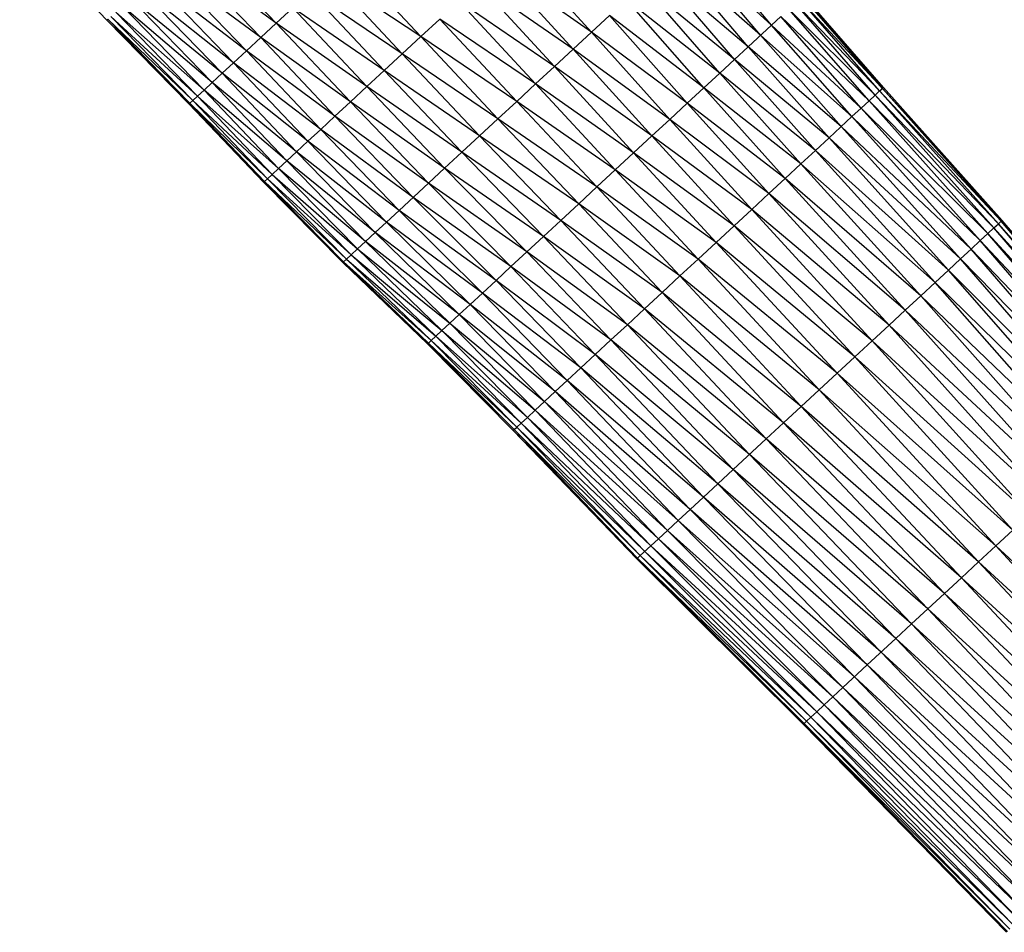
# Paper-space layout '_Right' of a CAD drawing. Header units: millimetres. Extents: x -464 to -1, y 0 to 650.
# Tile 22 of 50: x -191 to -131, y 215 to 270. Entities that reach past the tile are written whole.
import ezdxf

# ---------------------------------------------------------------- set-up
doc = ezdxf.new("R2010")
doc.units = ezdxf.units.MM

psp = doc.layouts.new('_Right')

# ---------------------------------------------------------------- linework, layer by layer
at = {"color": 7, "linetype": 'Continuous', "lineweight": 25}
for p, q in [((-190.977, 275.84), (-185.704, 270.319)), ((-145.56, 270.019), (-150.122, 275.449)), ((-175.48, 270.137), (-180.372, 275.261)), ((-146.221, 269.406), (-150.8, 274.82)), ((-145.56, 270.019), (-150.8, 274.82)), ((-175.48, 270.137), (-181.32, 274.382)), ((-176.418, 269.268), (-181.32, 274.382)), ((-156.435, 269.597), (-161.018, 274.632)), ((-166.743, 269.326), (-171.197, 274.107)), ((-146.967, 268.715), (-151.566, 274.11)), ((-146.221, 269.406), (-151.566, 274.11)), ((-176.418, 269.268), (-182.193, 273.573)), ((-177.281, 268.468), (-182.193, 273.573)), ((-166.743, 269.326), (-172.327, 273.06)), ((-167.867, 268.285), (-172.327, 273.06)), ((-157.544, 268.569), (-162.142, 273.59)), ((-156.435, 269.597), (-162.142, 273.59)), ((-147.793, 267.949), (-152.414, 273.324)), ((-146.967, 268.715), (-152.414, 273.324)), ((-177.281, 268.468), (-182.98, 272.843)), ((-178.059, 267.747), (-182.98, 272.843)), ((-158.674, 267.522), (-163.287, 272.529)), ((-157.544, 268.569), (-163.287, 272.529)), ((-148.691, 267.117), (-153.336, 272.47)), ((-147.793, 267.949), (-153.336, 272.47)), ((-178.059, 267.747), (-183.677, 272.198)), ((-178.748, 267.108), (-183.677, 272.198)), ((-167.867, 268.285), (-173.424, 272.043)), ((-168.958, 267.273), (-173.424, 272.043)), ((-178.748, 267.108), (-184.279, 271.64)), ((-179.343, 266.557), (-184.279, 271.64)), ((-159.815, 266.464), (-164.443, 271.458)), ((-158.674, 267.522), (-164.443, 271.458)), ((-149.649, 266.229), (-154.32, 271.557)), ((-148.691, 267.117), (-154.32, 271.557)), ((-139.301, 265.788), (-144.135, 271.34)), ((-139.029, 266.039), (-144.135, 271.34)), ((-139.029, 266.039), (-143.859, 271.596)), ((-138.863, 266.194), (-143.859, 271.596)), ((-138.863, 266.194), (-143.69, 271.752)), ((-138.806, 266.247), (-143.69, 271.752)), ((-138.806, 266.247), (-143.632, 271.806)), ((-179.839, 266.097), (-185.179, 270.806)), ((-180.233, 265.733), (-185.179, 270.806)), ((-179.343, 266.557), (-184.781, 271.175)), ((-179.839, 266.097), (-184.781, 271.175)), ((-175.48, 270.137), (-174.479, 271.065)), ((-168.958, 267.273), (-174.479, 271.065)), ((-170.007, 266.301), (-174.479, 271.065)), ((-139.673, 265.442), (-144.513, 270.989)), ((-139.301, 265.788), (-144.513, 270.989)), ((-185.704, 270.319), (-185.645, 270.374)), ((-185.704, 270.319), (-180.693, 265.306)), ((-185.704, 270.319), (-180.752, 265.252)), ((-185.645, 270.374), (-180.519, 265.467)), ((-180.693, 265.306), (-185.645, 270.374)), ((-180.233, 265.733), (-185.469, 270.538)), ((-180.519, 265.467), (-185.469, 270.538)), ((-176.418, 269.268), (-175.48, 270.137)), ((-170.007, 266.301), (-175.48, 270.137)), ((-171.003, 265.378), (-175.48, 270.137)), ((-166.743, 269.326), (-165.598, 270.387)), ((-159.815, 266.464), (-165.598, 270.387)), ((-160.955, 265.407), (-165.598, 270.387)), ((-156.435, 269.597), (-155.357, 270.597)), ((-150.659, 265.293), (-155.357, 270.597)), ((-149.649, 266.229), (-155.357, 270.597)), ((-145.56, 270.019), (-144.99, 270.547)), ((-140.143, 265.007), (-144.99, 270.547)), ((-139.673, 265.442), (-144.99, 270.547)), ((-157.544, 268.569), (-156.435, 269.597)), ((-151.709, 264.32), (-156.435, 269.597)), ((-150.659, 265.293), (-156.435, 269.597)), ((-146.967, 268.715), (-145.56, 270.019)), ((-140.704, 264.487), (-145.56, 270.019)), ((-140.143, 265.007), (-145.56, 270.019)), ((-177.281, 268.468), (-176.418, 269.268)), ((-171.003, 265.378), (-176.418, 269.268)), ((-171.936, 264.514), (-176.418, 269.268)), ((-167.867, 268.285), (-166.743, 269.326)), ((-160.955, 265.407), (-166.743, 269.326)), ((-162.085, 264.36), (-166.743, 269.326)), ((-141.355, 263.884), (-146.221, 269.406)), ((-140.704, 264.487), (-146.221, 269.406)), ((-178.059, 267.747), (-177.281, 268.468)), ((-171.936, 264.514), (-177.281, 268.468)), ((-172.794, 263.719), (-177.281, 268.468)), ((-168.958, 267.273), (-167.867, 268.285)), ((-162.085, 264.36), (-167.867, 268.285)), ((-163.194, 263.333), (-167.867, 268.285)), ((-158.674, 267.522), (-157.544, 268.569)), ((-152.789, 263.319), (-157.544, 268.569)), ((-151.709, 264.32), (-157.544, 268.569)), ((-147.793, 267.949), (-146.967, 268.715)), ((-142.089, 263.203), (-146.967, 268.715)), ((-141.355, 263.884), (-146.967, 268.715)), ((-178.748, 267.108), (-178.059, 267.747)), ((-172.794, 263.719), (-178.059, 267.747)), ((-173.568, 263.001), (-178.059, 267.747)), ((-148.691, 267.117), (-147.793, 267.949)), ((-142.903, 262.449), (-147.793, 267.949)), ((-142.089, 263.203), (-147.793, 267.949)), ((-179.343, 266.557), (-178.748, 267.108)), ((-173.568, 263.001), (-178.748, 267.108)), ((-174.253, 262.366), (-178.748, 267.108)), ((-170.007, 266.301), (-168.958, 267.273)), ((-163.194, 263.333), (-168.958, 267.273)), ((-164.271, 262.334), (-168.958, 267.273)), ((-159.815, 266.464), (-158.674, 267.522)), ((-153.89, 262.298), (-158.674, 267.522)), ((-152.789, 263.319), (-158.674, 267.522)), ((-149.649, 266.229), (-148.691, 267.117)), ((-143.787, 261.63), (-148.691, 267.117)), ((-142.903, 262.449), (-148.691, 267.117)), ((-179.839, 266.097), (-179.343, 266.557)), ((-174.253, 262.366), (-179.343, 266.557)), ((-174.845, 261.818), (-179.343, 266.557)), ((-160.955, 265.407), (-159.815, 266.464)), ((-155, 261.269), (-159.815, 266.464)), ((-153.89, 262.298), (-159.815, 266.464)), ((-180.233, 265.733), (-179.839, 266.097)), ((-174.845, 261.818), (-179.839, 266.097)), ((-175.338, 261.36), (-179.839, 266.097)), ((-171.003, 265.378), (-170.007, 266.301)), ((-164.271, 262.334), (-170.007, 266.301)), ((-165.307, 261.375), (-170.007, 266.301)), ((-150.659, 265.293), (-149.649, 266.229)), ((-144.73, 260.755), (-149.649, 266.229)), ((-143.787, 261.63), (-149.649, 266.229)), ((-139.301, 265.788), (-139.029, 266.039)), ((-139.029, 266.039), (-138.863, 266.194)), ((-131.856, 258.013), (-139.029, 266.039)), ((-131.692, 258.166), (-139.029, 266.039)), ((-138.863, 266.194), (-138.806, 266.247)), ((-131.692, 258.166), (-138.863, 266.194)), ((-131.636, 258.218), (-138.863, 266.194)), ((-131.636, 258.218), (-138.806, 266.247)), ((-180.752, 265.252), (-180.693, 265.306)), ((-180.693, 265.306), (-180.519, 265.467)), ((-180.693, 265.306), (-176.014, 260.734)), ((-176.188, 260.573), (-180.693, 265.306)), ((-180.519, 265.467), (-180.233, 265.733)), ((-180.519, 265.467), (-175.73, 260.998)), ((-176.014, 260.734), (-180.519, 265.467)), ((-175.338, 261.36), (-180.233, 265.733)), ((-175.73, 260.998), (-180.233, 265.733)), ((-171.936, 264.514), (-171.003, 265.378)), ((-165.307, 261.375), (-171.003, 265.378)), ((-166.29, 260.463), (-171.003, 265.378)), ((-162.085, 264.36), (-160.955, 265.407)), ((-155, 261.269), (-160.955, 265.407)), ((-156.111, 260.24), (-160.955, 265.407)), ((-151.709, 264.32), (-150.659, 265.293)), ((-145.724, 259.834), (-150.659, 265.293)), ((-144.73, 260.755), (-150.659, 265.293)), ((-140.143, 265.007), (-139.673, 265.442)), ((-132.492, 257.424), (-139.673, 265.442)), ((-132.125, 257.765), (-139.673, 265.442)), ((-132.125, 257.765), (-139.301, 265.788)), ((-131.856, 258.013), (-139.301, 265.788)), ((-180.752, 265.252), (-176.188, 260.573)), ((-180.752, 265.252), (-176.246, 260.52)), ((-140.704, 264.487), (-140.143, 265.007)), ((-132.955, 256.995), (-140.143, 265.007)), ((-132.492, 257.424), (-140.143, 265.007)), ((-172.794, 263.719), (-171.936, 264.514)), ((-166.29, 260.463), (-171.936, 264.514)), ((-167.21, 259.611), (-171.936, 264.514)), ((-163.194, 263.333), (-162.085, 264.36)), ((-156.111, 260.24), (-162.085, 264.36)), ((-157.211, 259.22), (-162.085, 264.36)), ((-152.789, 263.319), (-151.709, 264.32)), ((-146.758, 258.876), (-151.709, 264.32)), ((-145.724, 259.834), (-151.709, 264.32)), ((-142.089, 263.203), (-140.704, 264.487)), ((-133.51, 256.481), (-140.704, 264.487)), ((-132.955, 256.995), (-140.704, 264.487)), ((-173.568, 263.001), (-172.794, 263.719)), ((-167.21, 259.611), (-172.794, 263.719)), ((-168.057, 258.826), (-172.794, 263.719)), ((-134.152, 255.886), (-141.355, 263.884)), ((-133.51, 256.481), (-141.355, 263.884)), ((-174.253, 262.366), (-173.568, 263.001)), ((-168.057, 258.826), (-173.568, 263.001)), ((-168.821, 258.117), (-173.568, 263.001)), ((-164.271, 262.334), (-163.194, 263.333)), ((-157.211, 259.22), (-163.194, 263.333)), ((-158.291, 258.219), (-163.194, 263.333)), ((-153.89, 262.298), (-152.789, 263.319)), ((-147.822, 257.89), (-152.789, 263.319)), ((-146.758, 258.876), (-152.789, 263.319)), ((-142.903, 262.449), (-142.089, 263.203)), ((-134.877, 255.214), (-142.089, 263.203)), ((-134.152, 255.886), (-142.089, 263.203)), ((-174.845, 261.818), (-174.253, 262.366)), ((-168.821, 258.117), (-174.253, 262.366)), ((-169.498, 257.491), (-174.253, 262.366)), ((-165.307, 261.375), (-164.271, 262.334)), ((-158.291, 258.219), (-164.271, 262.334)), ((-159.34, 257.247), (-164.271, 262.334)), ((-155, 261.269), (-153.89, 262.298)), ((-148.905, 256.886), (-153.89, 262.298)), ((-147.822, 257.89), (-153.89, 262.298)), ((-143.787, 261.63), (-142.903, 262.449)), ((-135.68, 254.469), (-142.903, 262.449)), ((-134.877, 255.214), (-142.903, 262.449)), ((-175.338, 261.36), (-174.845, 261.818)), ((-169.498, 257.491), (-174.845, 261.818)), ((-170.081, 256.95), (-174.845, 261.818)), ((-175.73, 260.998), (-175.338, 261.36)), ((-170.081, 256.95), (-175.338, 261.36)), ((-170.568, 256.498), (-175.338, 261.36)), ((-166.29, 260.463), (-165.307, 261.375)), ((-159.34, 257.247), (-165.307, 261.375)), ((-160.348, 256.312), (-165.307, 261.375)), ((-156.111, 260.24), (-155, 261.269)), ((-149.999, 255.872), (-155, 261.269)), ((-148.905, 256.886), (-155, 261.269)), ((-136.552, 253.661), (-143.787, 261.63)), ((-135.68, 254.469), (-143.787, 261.63)), ((-176.246, 260.52), (-176.188, 260.573)), ((-176.246, 260.52), (-171.407, 255.722)), ((-176.246, 260.52), (-171.464, 255.669)), ((-176.188, 260.573), (-176.014, 260.734)), ((-176.188, 260.573), (-171.235, 255.88)), ((-171.407, 255.722), (-176.188, 260.573)), ((-176.014, 260.734), (-175.73, 260.998)), ((-176.014, 260.734), (-170.955, 256.14)), ((-171.235, 255.88), (-176.014, 260.734)), ((-175.73, 260.998), (-170.568, 256.498)), ((-170.955, 256.14), (-175.73, 260.998)), ((-145.724, 259.834), (-144.73, 260.755)), ((-136.552, 253.661), (-144.73, 260.755)), ((-168.057, 258.826), (-166.29, 260.463)), ((-160.348, 256.312), (-166.29, 260.463)), ((-161.306, 255.425), (-166.29, 260.463)), ((-157.211, 259.22), (-156.111, 260.24)), ((-149.999, 255.872), (-156.111, 260.24)), ((-151.092, 254.859), (-156.111, 260.24)), ((-161.306, 255.425), (-167.21, 259.611)), ((-162.202, 254.595), (-167.21, 259.611)), ((-146.758, 258.876), (-145.724, 259.834)), ((-138.464, 251.889), (-145.724, 259.834)), ((-137.483, 252.798), (-145.724, 259.834)), ((-168.821, 258.117), (-168.057, 258.826)), ((-162.202, 254.595), (-168.057, 258.826)), ((-163.026, 253.83), (-168.057, 258.826)), ((-158.291, 258.219), (-157.211, 259.22)), ((-151.092, 254.859), (-157.211, 259.22)), ((-152.175, 253.855), (-157.211, 259.22)), ((-147.822, 257.89), (-146.758, 258.876)), ((-139.484, 250.943), (-146.758, 258.876)), ((-138.464, 251.889), (-146.758, 258.876)), ((-159.34, 257.247), (-158.291, 258.219)), ((-152.175, 253.855), (-158.291, 258.219)), ((-153.238, 252.869), (-158.291, 258.219)), ((-131.856, 258.013), (-131.692, 258.166)), ((-131.692, 258.166), (-131.636, 258.218)), ((-122.488, 247.381), (-131.692, 258.166)), ((-122.433, 247.432), (-131.692, 258.166)), ((-122.433, 247.432), (-131.636, 258.218)), ((-169.498, 257.491), (-168.821, 258.117)), ((-163.026, 253.83), (-168.821, 258.117)), ((-163.771, 253.141), (-168.821, 258.117)), ((-148.905, 256.886), (-147.822, 257.89)), ((-140.534, 249.97), (-147.822, 257.89)), ((-139.484, 250.943), (-147.822, 257.89)), ((-132.492, 257.424), (-132.125, 257.765)), ((-132.125, 257.765), (-131.856, 258.013)), ((-122.904, 246.995), (-132.125, 257.765)), ((-122.646, 247.234), (-132.125, 257.765)), ((-122.646, 247.234), (-131.856, 258.013)), ((-122.488, 247.381), (-131.856, 258.013)), ((-170.568, 256.498), (-170.081, 256.95)), ((-170.081, 256.95), (-169.498, 257.491)), ((-164.429, 252.53), (-170.081, 256.95)), ((-164.998, 252.004), (-170.081, 256.95)), ((-163.771, 253.141), (-169.498, 257.491)), ((-164.429, 252.53), (-169.498, 257.491)), ((-160.348, 256.312), (-159.34, 257.247)), ((-153.238, 252.869), (-159.34, 257.247)), ((-154.271, 251.912), (-159.34, 257.247)), ((-133.51, 256.481), (-132.955, 256.995)), ((-132.955, 256.995), (-132.492, 257.424)), ((-123.702, 246.255), (-132.955, 256.995)), ((-123.257, 246.668), (-132.955, 256.995)), ((-123.257, 246.668), (-132.492, 257.424)), ((-122.904, 246.995), (-132.492, 257.424)), ((-170.955, 256.14), (-170.568, 256.498)), ((-170.568, 256.498), (-164.998, 252.004)), ((-165.472, 251.564), (-170.568, 256.498)), ((-149.999, 255.872), (-148.905, 256.886)), ((-141.604, 248.979), (-148.905, 256.886)), ((-140.534, 249.97), (-148.905, 256.886)), ((-134.152, 255.886), (-133.51, 256.481)), ((-124.235, 245.761), (-133.51, 256.481)), ((-123.702, 246.255), (-133.51, 256.481)), ((-171.407, 255.722), (-171.235, 255.88)), ((-171.235, 255.88), (-170.955, 256.14)), ((-171.235, 255.88), (-165.848, 251.216)), ((-166.121, 250.962), (-171.235, 255.88)), ((-170.955, 256.14), (-165.472, 251.564)), ((-165.848, 251.216), (-170.955, 256.14)), ((-161.306, 255.425), (-160.348, 256.312)), ((-154.271, 251.912), (-160.348, 256.312)), ((-155.264, 250.992), (-160.348, 256.312)), ((-151.092, 254.859), (-149.999, 255.872)), ((-142.683, 247.978), (-149.999, 255.872)), ((-141.604, 248.979), (-149.999, 255.872)), ((-134.877, 255.214), (-134.152, 255.886)), ((-124.852, 245.189), (-134.152, 255.886)), ((-124.235, 245.761), (-134.152, 255.886)), ((-171.464, 255.669), (-171.407, 255.722)), ((-171.464, 255.669), (-166.288, 250.808)), ((-171.464, 255.669), (-166.344, 250.756)), ((-171.407, 255.722), (-166.121, 250.962)), ((-166.288, 250.808), (-171.407, 255.722)), ((-162.202, 254.595), (-161.306, 255.425)), ((-155.264, 250.992), (-161.306, 255.425)), ((-156.206, 250.119), (-161.306, 255.425)), ((-135.68, 254.469), (-134.877, 255.214)), ((-125.549, 244.543), (-134.877, 255.214)), ((-124.852, 245.189), (-134.877, 255.214)), ((-163.026, 253.83), (-162.202, 254.595)), ((-156.206, 250.119), (-162.202, 254.595)), ((-157.089, 249.301), (-162.202, 254.595)), ((-152.175, 253.855), (-151.092, 254.859)), ((-142.683, 247.978), (-151.092, 254.859)), ((-143.762, 246.978), (-151.092, 254.859)), ((-136.552, 253.661), (-135.68, 254.469)), ((-126.321, 243.827), (-135.68, 254.469)), ((-125.549, 244.543), (-135.68, 254.469)), ((-163.771, 253.141), (-163.026, 253.83)), ((-157.089, 249.301), (-163.026, 253.83)), ((-157.901, 248.549), (-163.026, 253.83)), ((-153.238, 252.869), (-152.175, 253.855)), ((-143.762, 246.978), (-152.175, 253.855)), ((-144.831, 245.987), (-152.175, 253.855)), ((-137.483, 252.798), (-136.552, 253.661)), ((-127.16, 243.05), (-136.552, 253.661)), ((-126.321, 243.827), (-136.552, 253.661)), ((-164.429, 252.53), (-163.771, 253.141)), ((-157.901, 248.549), (-163.771, 253.141)), ((-158.633, 247.87), (-163.771, 253.141)), ((-154.271, 251.912), (-153.238, 252.869)), ((-144.831, 245.987), (-153.238, 252.869)), ((-145.88, 245.015), (-153.238, 252.869)), ((-138.464, 251.889), (-137.483, 252.798)), ((-128.055, 242.22), (-137.483, 252.798)), ((-127.16, 243.05), (-137.483, 252.798)), ((-164.998, 252.004), (-164.429, 252.53)), ((-158.633, 247.87), (-164.429, 252.53)), ((-159.281, 247.269), (-164.429, 252.53)), ((-165.472, 251.564), (-164.998, 252.004)), ((-164.998, 252.004), (-159.281, 247.269)), ((-159.841, 246.75), (-164.998, 252.004)), ((-155.264, 250.992), (-154.271, 251.912)), ((-145.88, 245.015), (-154.271, 251.912)), ((-146.9, 244.07), (-154.271, 251.912)), ((-139.484, 250.943), (-138.464, 251.889)), ((-128.998, 241.346), (-138.464, 251.889)), ((-128.055, 242.22), (-138.464, 251.889)), ((-166.121, 250.962), (-165.848, 251.216)), ((-165.848, 251.216), (-165.472, 251.564)), ((-165.848, 251.216), (-160.308, 246.317)), ((-160.678, 245.974), (-165.848, 251.216)), ((-165.472, 251.564), (-159.841, 246.75)), ((-160.308, 246.317), (-165.472, 251.564)), ((-166.344, 250.756), (-166.288, 250.808)), ((-166.344, 250.756), (-161.111, 245.573)), ((-166.344, 250.756), (-161.166, 245.522)), ((-166.288, 250.808), (-166.121, 250.962)), ((-166.288, 250.808), (-160.947, 245.725)), ((-161.111, 245.573), (-166.288, 250.808)), ((-166.121, 250.962), (-160.678, 245.974)), ((-160.947, 245.725), (-166.121, 250.962)), ((-156.206, 250.119), (-155.264, 250.992)), ((-146.9, 244.07), (-155.264, 250.992)), ((-147.879, 243.162), (-155.264, 250.992)), ((-140.534, 249.97), (-139.484, 250.943)), ((-129.979, 240.437), (-139.484, 250.943)), ((-128.998, 241.346), (-139.484, 250.943)), ((-157.089, 249.301), (-156.206, 250.119)), ((-147.879, 243.162), (-156.206, 250.119)), ((-148.81, 242.3), (-156.206, 250.119)), ((-141.604, 248.979), (-140.534, 249.97)), ((-130.988, 239.502), (-140.534, 249.97)), ((-129.979, 240.437), (-140.534, 249.97)), ((-157.901, 248.549), (-157.089, 249.301)), ((-148.81, 242.3), (-157.089, 249.301)), ((-149.68, 241.493), (-157.089, 249.301)), ((-142.683, 247.978), (-141.604, 248.979)), ((-132.016, 238.549), (-141.604, 248.979)), ((-130.988, 239.502), (-141.604, 248.979)), ((-158.633, 247.87), (-157.901, 248.549)), ((-149.68, 241.493), (-157.901, 248.549)), ((-150.482, 240.751), (-157.901, 248.549)), ((-159.281, 247.269), (-158.633, 247.87)), ((-150.482, 240.751), (-158.633, 247.87)), ((-151.205, 240.08), (-158.633, 247.87)), ((-143.762, 246.978), (-142.683, 247.978)), ((-132.016, 238.549), (-142.683, 247.978)), ((-133.053, 237.588), (-142.683, 247.978)), ((-159.841, 246.75), (-159.281, 247.269)), ((-159.281, 247.269), (-151.205, 240.08)), ((-151.844, 239.488), (-159.281, 247.269)), ((-144.831, 245.987), (-143.762, 246.978)), ((-133.053, 237.588), (-143.762, 246.978)), ((-134.091, 236.626), (-143.762, 246.978)), ((-160.678, 245.974), (-160.308, 246.317)), ((-160.308, 246.317), (-159.841, 246.75)), ((-160.308, 246.317), (-152.397, 238.976)), ((-152.858, 238.549), (-160.308, 246.317)), ((-159.841, 246.75), (-151.844, 239.488)), ((-152.397, 238.976), (-159.841, 246.75)), ((-161.111, 245.573), (-160.947, 245.725)), ((-160.947, 245.725), (-160.678, 245.974)), ((-160.947, 245.725), (-153.223, 238.21)), ((-153.489, 237.964), (-160.947, 245.725)), ((-160.678, 245.974), (-152.858, 238.549)), ((-153.223, 238.21), (-160.678, 245.974)), ((-145.88, 245.015), (-144.831, 245.987)), ((-134.091, 236.626), (-144.831, 245.987)), ((-135.118, 235.674), (-144.831, 245.987)), ((-161.166, 245.522), (-161.111, 245.573)), ((-161.166, 245.522), (-153.65, 237.814)), ((-161.166, 245.522), (-153.704, 237.764)), ((-161.111, 245.573), (-153.489, 237.964)), ((-153.65, 237.814), (-161.111, 245.573)), ((-147.879, 243.162), (-145.88, 245.015)), ((-135.118, 235.674), (-145.88, 245.015)), ((-136.127, 234.739), (-145.88, 245.015)), ((-136.127, 234.739), (-146.9, 244.07)), ((-137.107, 233.831), (-146.9, 244.07)), ((-137.107, 233.831), (-147.879, 243.162)), ((-138.048, 232.958), (-147.879, 243.162)), ((-149.68, 241.493), (-148.81, 242.3)), ((-138.048, 232.958), (-148.81, 242.3)), ((-138.942, 232.13), (-148.81, 242.3)), ((-150.482, 240.751), (-149.68, 241.493)), ((-138.942, 232.13), (-149.68, 241.493)), ((-139.779, 231.354), (-149.68, 241.493)), ((-151.205, 240.08), (-150.482, 240.751)), ((-139.779, 231.354), (-150.482, 240.751)), ((-140.55, 230.64), (-150.482, 240.751)), ((-151.844, 239.488), (-151.205, 240.08)), ((-151.205, 240.08), (-140.55, 230.64)), ((-141.245, 229.996), (-151.205, 240.08)), ((-152.397, 238.976), (-151.844, 239.488)), ((-151.844, 239.488), (-141.245, 229.996)), ((-141.859, 229.426), (-151.844, 239.488)), ((-132.016, 238.549), (-130.988, 239.502)), ((-153.489, 237.964), (-152.858, 238.549)), ((-152.858, 238.549), (-152.397, 238.976)), ((-152.858, 238.549), (-142.39, 228.934)), ((-142.833, 228.524), (-152.858, 238.549)), ((-152.397, 238.976), (-141.859, 229.426)), ((-142.39, 228.934), (-152.397, 238.976)), ((-133.053, 237.588), (-132.016, 238.549)), ((-120.105, 225.631), (-132.016, 238.549)), ((-119.11, 226.554), (-132.016, 238.549)), ((-153.65, 237.814), (-153.489, 237.964)), ((-153.489, 237.964), (-143.184, 228.199)), ((-143.439, 227.962), (-153.489, 237.964)), ((-153.223, 238.21), (-142.833, 228.524)), ((-143.184, 228.199), (-153.223, 238.21)), ((-153.704, 237.764), (-153.65, 237.814)), ((-153.704, 237.764), (-143.595, 227.818)), ((-153.704, 237.764), (-143.647, 227.77)), ((-153.65, 237.814), (-143.439, 227.962)), ((-143.595, 227.818), (-153.65, 237.814)), ((-134.091, 236.626), (-133.053, 237.588)), ((-121.11, 224.7), (-133.053, 237.588)), ((-120.105, 225.631), (-133.053, 237.588)), ((-135.118, 235.674), (-134.091, 236.626)), ((-121.11, 224.7), (-134.091, 236.626)), ((-122.114, 223.77), (-134.091, 236.626)), ((-136.127, 234.739), (-135.118, 235.674)), ((-122.114, 223.77), (-135.118, 235.674)), ((-123.109, 222.848), (-135.118, 235.674)), ((-137.107, 233.831), (-136.127, 234.739)), ((-123.109, 222.848), (-136.127, 234.739)), ((-124.085, 221.943), (-136.127, 234.739)), ((-138.048, 232.958), (-137.107, 233.831)), ((-124.085, 221.943), (-137.107, 233.831)), ((-125.033, 221.064), (-137.107, 233.831)), ((-139.779, 231.354), (-138.048, 232.958)), ((-125.033, 221.064), (-138.048, 232.958)), ((-125.945, 220.219), (-138.048, 232.958)), ((-125.945, 220.219), (-138.942, 232.13)), ((-126.81, 219.417), (-138.942, 232.13)), ((-141.245, 229.996), (-139.779, 231.354)), ((-126.81, 219.417), (-139.779, 231.354)), ((-127.621, 218.666), (-139.779, 231.354)), ((-127.621, 218.666), (-140.55, 230.64)), ((-128.366, 217.975), (-140.55, 230.64)), ((-141.859, 229.426), (-141.245, 229.996)), ((-128.366, 217.975), (-141.245, 229.996)), ((-129.039, 217.352), (-141.245, 229.996)), ((-142.39, 228.934), (-141.859, 229.426)), ((-129.039, 217.352), (-141.859, 229.426)), ((-129.634, 216.8), (-141.859, 229.426)), ((-143.184, 228.199), (-142.833, 228.524)), ((-142.833, 228.524), (-142.39, 228.934)), ((-130.148, 216.324), (-142.833, 228.524)), ((-130.576, 215.927), (-142.833, 228.524)), ((-129.634, 216.8), (-142.39, 228.934)), ((-130.148, 216.324), (-142.39, 228.934)), ((-143.647, 227.77), (-143.595, 227.818)), ((-143.595, 227.818), (-143.439, 227.962)), ((-131.163, 215.383), (-143.595, 227.818)), ((-131.314, 215.244), (-143.595, 227.818)), ((-143.439, 227.962), (-143.184, 228.199)), ((-130.916, 215.612), (-143.439, 227.962)), ((-131.163, 215.383), (-143.439, 227.962)), ((-130.576, 215.927), (-143.184, 228.199)), ((-130.916, 215.612), (-143.184, 228.199)), ((-143.647, 227.77), (-131.314, 215.244)), ((-143.647, 227.77), (-131.364, 215.197))]:
    psp.add_line(p, q, dxfattribs=at)
at = {"color": 142, "linetype": 'Continuous', "lineweight": 18, "true_color": 0x0080c0}
for p, q in [((-139.673, 265.442), (-139.301, 265.788)), ((-144.73, 260.755), (-143.787, 261.63)), ((-137.483, 252.798), (-144.73, 260.755)), ((-148.81, 242.3), (-147.879, 243.162))]:
    psp.add_line(p, q, dxfattribs=at)

doc.saveas('drawing.dxf')
